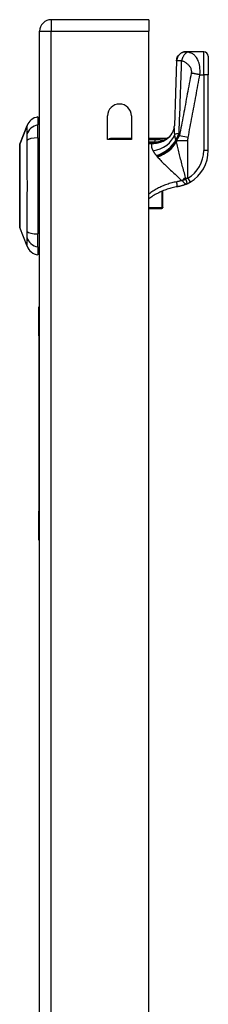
# Model space of a CAD drawing. Header units: inches. Extents: x 12 to 399, y 35 to 188.
# Tile 180 of 193: x 233.9 to 235.51, y 122.23 to 130.67. Entities that reach past the tile are written whole.
import ezdxf

# ---------------------------------------------------------------- set-up
doc = ezdxf.new("R2010")
doc.units = ezdxf.units.IN
doc.header["$MEASUREMENT"] = 0
doc.layers.add('Visible Edges(ANSI)', color=7, linetype='Continuous', lineweight=25)
doc.layers.add('Visible Tangent Edges(ANSI)', color=7, linetype='Continuous', lineweight=25)

msp = doc.modelspace()

# ---------------------------------------------------------------- linework, layer by layer
at = {"layer": 'Visible Edges(ANSI)'}
for p, q in [((235.0035, 130.6672), (234.1685, 130.6672)), ((235.0035, 130.6672), (235.0035, 130.5682)), ((234.0695, 98.8482), (234.0695, 130.5682)), ((235.0035, 98.9652), (235.0035, 130.5682)), ((235.3229, 130.3928), (235.3217, 130.3928)), ((235.475, 130.3928), (235.3229, 130.3928)), ((235.5143, 130.3534), (235.5143, 130.196)), ((235.5143, 129.5469), (235.5143, 130.196)), ((234.0537, 129.8338), (234.0537, 129.7657)), ((234.652, 129.6397), (234.652, 129.8432)), ((234.855, 129.8432), (234.855, 129.6397)), ((233.8992, 129.6001), (233.9613, 129.7598)), ((234.0695, 129.7944), (234.0537, 129.7944)), ((234.0537, 129.655), (234.0537, 129.7657)), ((234.0537, 129.655), (234.0537, 128.8314)), ((234.855, 129.6397), (234.652, 129.6397)), ((234.855, 129.6503), (234.6758, 129.6503)), ((235.1577, 129.6503), (235.0035, 129.6503)), ((235.135, 129.633), (235.1343, 129.6324)), ((235.1243, 129.0603), (235.1243, 129.2004)), ((235.0035, 129.0504), (235.1164, 129.0504)), ((235.1243, 129.0603), (235.1243, 129.0583)), ((233.9613, 128.7266), (233.8992, 128.8863)), ((234.0537, 128.7207), (234.0537, 128.8314)), ((234.0537, 128.7207), (234.0537, 128.6527)), ((234.0695, 128.692), (234.0537, 128.692)), ((234.0635, 127.9582), (234.0635, 128.2082)), ((234.0695, 128.2082), (234.0635, 128.2082)), ((234.0635, 127.9582), (234.0635, 126.4582)), ((234.0635, 126.2082), (234.0635, 126.4582)), ((234.0635, 126.2082), (234.0695, 126.2082))]:
    msp.add_line(p, q, dxfattribs=at)
at = {"layer": 'Visible Edges(ANSI)', "flags": 128}
for points in [[(235.2424, 130.3156), (235.2337, 130.0376), (235.2235, 129.7594)], [(235.2424, 130.3156), (235.2443, 130.3308), (235.249, 130.3453), (235.2565, 130.3587), (235.2664, 130.3703), (235.2783, 130.3799), (235.2919, 130.387), (235.3065, 130.3913), (235.3217, 130.3928)], [(235.1717, 129.6552), (235.184, 129.6672), (235.1953, 129.681), (235.205, 129.6961), (235.2125, 129.7114), (235.2178, 129.726), (235.2211, 129.7392), (235.2228, 129.7504), (235.2235, 129.7594)], [(235.1577, 129.6503), (235.1577, 129.6503), (235.1575, 129.6502), (235.1573, 129.6501), (235.1571, 129.6498), (235.1567, 129.6495), (235.1562, 129.6492), (235.1557, 129.6488), (235.1551, 129.6483), (235.1544, 129.6478), (235.1537, 129.6472), (235.1528, 129.6465), (235.1519, 129.6458), (235.1509, 129.645), (235.1499, 129.6442), (235.1487, 129.6433), (235.1475, 129.6424), (235.1462, 129.6414), (235.1448, 129.6403), (235.1434, 129.6392), (235.1419, 129.6381), (235.1403, 129.6369), (235.1386, 129.6356), (235.1368, 129.6343), (235.135, 129.633)], [(233.8989, 129.5983), (233.8989, 129.5979), (233.8989, 129.5966), (233.8988, 129.5945), (233.8988, 129.5915), (233.8988, 129.5877), (233.8988, 129.583), (233.8988, 129.5776), (233.8988, 129.5713), (233.8988, 129.5643), (233.8987, 129.5565), (233.8987, 129.5479), (233.8987, 129.5385), (233.8987, 129.5284), (233.8987, 129.5177), (233.8986, 129.5063), (233.8986, 129.4943), (233.8986, 129.4817), (233.8987, 129.4685), (233.8987, 129.4548), (233.8987, 129.4406), (233.8987, 129.4259), (233.8987, 129.4107), (233.8988, 129.395), (233.8988, 129.379), (233.8988, 129.3627), (233.8988, 129.3461), (233.8988, 129.3293), (233.8988, 129.3123), (233.8988, 129.2952), (233.8989, 129.2778), (233.8989, 129.2604), (233.8989, 129.2429), (233.8989, 129.2254), (233.8989, 129.208), (233.8988, 129.1907), (233.8988, 129.1736), (233.8988, 129.1566), (233.8988, 129.1398), (233.8988, 129.1231), (233.8988, 129.1068), (233.8988, 129.0908), (233.8987, 129.0752), (233.8987, 129.0601), (233.8987, 129.0454), (233.8987, 129.0312), (233.8987, 129.0175), (233.8986, 129.0043), (233.8986, 128.9917), (233.8986, 128.9798), (233.8987, 128.9685), (233.8987, 128.9578), (233.8987, 128.9478), (233.8987, 128.9385), (233.8987, 128.93), (233.8988, 128.9222), (233.8988, 128.9151), (233.8988, 128.9088), (233.8988, 128.9033), (233.8988, 128.8987), (233.8988, 128.8949), (233.8988, 128.8919), (233.8989, 128.8898), (233.8989, 128.8885), (233.8989, 128.8881)], [(235.1343, 129.6324), (235.134, 129.6323), (235.1338, 129.6321), (235.1336, 129.6319), (235.1333, 129.6318), (235.1331, 129.6316), (235.1328, 129.6314), (235.1325, 129.6312), (235.1322, 129.631), (235.1318, 129.6308), (235.1315, 129.6306), (235.1311, 129.6304), (235.1308, 129.6302), (235.1304, 129.63), (235.1301, 129.6298), (235.1297, 129.6296), (235.1293, 129.6294), (235.1289, 129.6292), (235.1286, 129.629), (235.1282, 129.6288), (235.1278, 129.6286), (235.1274, 129.6284), (235.1271, 129.6282), (235.1267, 129.628), (235.1263, 129.6278)], [(235.2497, 129.236), (235.2386, 129.2341), (235.2276, 129.2319), (235.2166, 129.2296), (235.2056, 129.227), (235.1947, 129.2242), (235.1839, 129.2212), (235.1731, 129.218), (235.1623, 129.2146), (235.1517, 129.2109), (235.1411, 129.207), (235.1306, 129.203), (235.1202, 129.1987), (235.1099, 129.1942), (235.0997, 129.1895), (235.0895, 129.1846), (235.0795, 129.1795), (235.0696, 129.1742), (235.0597, 129.1687), (235.05, 129.163), (235.0405, 129.1571), (235.031, 129.1511), (235.0217, 129.1449), (235.0125, 129.1384), (235.0035, 129.1318)], [(235.3308, 129.2607), (235.3276, 129.2592), (235.3244, 129.2578), (235.3211, 129.2564), (235.3178, 129.255), (235.3145, 129.2537), (235.3112, 129.2524), (235.3079, 129.2512), (235.3045, 129.25), (235.3012, 129.2488), (235.2978, 129.2477), (235.2944, 129.2466), (235.291, 129.2456), (235.2876, 129.2446), (235.2842, 129.2436), (235.2808, 129.2426), (235.2774, 129.2417), (235.2739, 129.2409), (235.2705, 129.2401), (235.267, 129.2393), (235.2636, 129.2385), (235.2601, 129.2378), (235.2566, 129.2372), (235.2532, 129.2366), (235.2497, 129.236)], [(235.3308, 129.2607), (235.332, 129.2612), (235.3332, 129.2618), (235.3344, 129.2623), (235.3356, 129.2629), (235.3368, 129.2635), (235.338, 129.2641), (235.3392, 129.2647), (235.3404, 129.2653), (235.3416, 129.2659), (235.3429, 129.2665), (235.3441, 129.2671), (235.3453, 129.2678), (235.3465, 129.2684), (235.3477, 129.269), (235.3489, 129.2697), (235.3501, 129.2703), (235.3513, 129.271), (235.3525, 129.2717), (235.3537, 129.2723), (235.3549, 129.273), (235.3561, 129.2737), (235.3573, 129.2744), (235.3584, 129.275), (235.3596, 129.2757)]]:
    msp.add_lwpolyline(points, dxfattribs=at)
at = {"layer": 'Visible Edges(ANSI)'}
for centre, radius, start, end in [((234.1685, 130.5682), 0.099, 90, 180), ((235.475, 130.3534), 0.0394, 0, 90), ((234.7535, 129.8432), 0.1015, 0, 180), ((234.0714, 129.717), 0.1181, 98.60095, 158.74949), ((234.0458, 129.7747), 0.0394, 53.1301, 78.46304), ((234.6758, 129.6307), 0.0197, 90, 152.63451), ((235.0648, 129.8239), 0.1969, 298.14624, 307.25047), ((233.9038, 129.5983), 0.00492, 158.74949, 179.79123), ((235.1994, 129.5469), 0.315, 300.58054, 0), ((235.1164, 129.0583), 0.00787, 270, 0), ((233.9038, 128.8881), 0.00492, 180.20877, 201.25051), ((234.0714, 128.7694), 0.1181, 201.25051, 261.39905), ((234.0458, 128.7117), 0.0394, 281.53696, 306.8699)]:
    msp.add_arc(centre, radius, start, end, dxfattribs=at)
at = {"layer": 'Visible Tangent Edges(ANSI)'}
for p, q in [((234.1685, 130.6672), (234.1685, 130.5682)), ((234.0695, 130.5682), (234.1685, 130.5682)), ((234.1685, 130.5682), (235.0035, 130.5682)), ((234.1685, 98.8482), (234.1685, 130.5682)), ((235.475, 130.196), (235.475, 130.3928)), ((235.4424, 130.196), (235.475, 130.196)), ((235.5143, 130.196), (235.475, 130.196)), ((235.475, 130.196), (235.475, 129.5469)), ((233.9613, 129.7598), (233.8992, 129.6001)), ((234.6758, 129.6503), (234.6758, 129.6397)), ((235.342, 129.6584), (235.2675, 129.6723)), ((235.0569, 129.6372), (235.0035, 129.6372)), ((235.0035, 129.6182), (235.0569, 129.6182)), ((235.0344, 129.6169), (235.0035, 129.6169)), ((235.0035, 129.6075), (235.0344, 129.6075)), ((235.0344, 129.6075), (235.0344, 129.6169)), ((235.0569, 129.6372), (235.0569, 129.6182)), ((235.1096, 129.621), (235.1078, 129.6258)), ((235.2391, 129.6375), (235.2366, 129.6375)), ((235.2391, 129.6261), (235.2391, 129.6375)), ((235.3396, 129.6293), (235.2416, 129.6293)), ((235.2416, 129.6293), (235.2416, 129.6202)), ((235.3396, 129.3096), (235.3396, 129.6293)), ((235.5143, 129.5469), (235.475, 129.5469)), ((235.3396, 129.3096), (235.3596, 129.2757)), ((235.1164, 129.1971), (235.1164, 129.0564)), ((235.1164, 129.0564), (235.0035, 129.0564)), ((235.1164, 129.0504), (235.1164, 129.0564)), ((234.0635, 127.9582), (234.0695, 127.9582)), ((234.0695, 126.4582), (234.0635, 126.4582))]:
    msp.add_line(p, q, dxfattribs=at)
at = {"layer": 'Visible Tangent Edges(ANSI)', "flags": 128}
for points in [[(235.2424, 130.3156), (235.2424, 130.3157), (235.2424, 130.3157), (235.2424, 130.3158), (235.2424, 130.3158), (235.2424, 130.3159), (235.2425, 130.3159), (235.2425, 130.316), (235.2426, 130.316), (235.2426, 130.3161), (235.2427, 130.3162), (235.2427, 130.3162), (235.2428, 130.3163), (235.2429, 130.3163), (235.243, 130.3164), (235.2431, 130.3164), (235.2432, 130.3165), (235.2433, 130.3165), (235.2434, 130.3166), (235.2435, 130.3166), (235.2436, 130.3167), (235.2438, 130.3167), (235.2439, 130.3168), (235.244, 130.3168), (235.2442, 130.3169)], [(235.3229, 130.3928), (235.3184, 130.3927), (235.3138, 130.3923), (235.3092, 130.3915), (235.3045, 130.3905), (235.2998, 130.3892), (235.2951, 130.3875), (235.2904, 130.3855), (235.2859, 130.3832), (235.2814, 130.3805), (235.2771, 130.3776), (235.273, 130.3743), (235.2691, 130.3708), (235.2654, 130.367), (235.262, 130.3629), (235.2588, 130.3587), (235.256, 130.3543), (235.2534, 130.3498), (235.2512, 130.3451), (235.2492, 130.3404), (235.2476, 130.3357), (235.2463, 130.3309), (235.2453, 130.3262), (235.2446, 130.3215), (235.2442, 130.3169)], [(235.2442, 130.3169), (235.2449, 130.3171), (235.2457, 130.3172), (235.2466, 130.3174), (235.2476, 130.3175), (235.2487, 130.3177), (235.2499, 130.3178), (235.2513, 130.3179), (235.2527, 130.3179), (235.2543, 130.318), (235.256, 130.318), (235.2578, 130.3181), (235.2597, 130.3181), (235.2616, 130.3181), (235.2634, 130.318), (235.2653, 130.318), (235.2672, 130.3179), (235.2692, 130.3179), (235.2713, 130.3178), (235.2735, 130.3177), (235.2758, 130.3177), (235.2781, 130.3176), (235.2805, 130.3175), (235.283, 130.3173), (235.2856, 130.3172)], [(235.2639, 129.69), (235.2649, 129.7162), (235.266, 129.7423), (235.267, 129.7684), (235.268, 129.7946), (235.269, 129.8207), (235.27, 129.8469), (235.271, 129.873), (235.2719, 129.8991), (235.2729, 129.9253), (235.2738, 129.9514), (235.2747, 129.9775), (235.2757, 130.0037), (235.2766, 130.0298), (235.2774, 130.0559), (235.2783, 130.0821), (235.2792, 130.1082), (235.28, 130.1343), (235.2809, 130.1605), (235.2817, 130.1866), (235.2825, 130.2127), (235.2833, 130.2389), (235.2841, 130.265), (235.2849, 130.2911), (235.2856, 130.3172)], [(235.3383, 130.3894), (235.3359, 130.3886), (235.3335, 130.3876), (235.3311, 130.3864), (235.3285, 130.3849), (235.326, 130.3832), (235.3234, 130.3813), (235.3208, 130.3791), (235.3182, 130.3767), (235.3156, 130.374), (235.313, 130.3711), (235.3105, 130.3681), (235.308, 130.3648), (235.3055, 130.3613), (235.3032, 130.3577), (235.3009, 130.354), (235.2988, 130.3501), (235.2967, 130.3461), (235.2947, 130.3421), (235.2929, 130.3379), (235.2912, 130.3338), (235.2896, 130.3296), (235.2881, 130.3255), (235.2868, 130.3213), (235.2856, 130.3172)], [(235.2856, 130.3172), (235.2909, 130.3153), (235.2962, 130.3131), (235.3013, 130.3107), (235.3064, 130.3082), (235.3113, 130.3054), (235.3161, 130.3024), (235.3209, 130.2993), (235.3255, 130.296), (235.33, 130.2925), (235.3344, 130.2888), (235.3387, 130.285), (235.3429, 130.2809), (235.3469, 130.2766), (235.3507, 130.2721), (235.3543, 130.2673), (235.3577, 130.2621), (235.3608, 130.2567), (235.3636, 130.2509), (235.3659, 130.2448), (235.3677, 130.2382), (235.3688, 130.2314), (235.3693, 130.2243), (235.369, 130.2171), (235.368, 130.2099)], [(235.3383, 130.3894), (235.3374, 130.3896), (235.3366, 130.3898), (235.3357, 130.39), (235.3349, 130.3902), (235.3341, 130.3903), (235.3334, 130.3905), (235.3326, 130.3907), (235.3319, 130.3909), (235.3312, 130.3911), (235.3305, 130.3912), (235.3298, 130.3914), (235.3291, 130.3916), (235.3284, 130.3918), (235.3277, 130.3919), (235.3271, 130.3921), (235.3265, 130.3922), (235.3259, 130.3924), (235.3254, 130.3925), (235.3249, 130.3926), (235.3244, 130.3927), (235.324, 130.3927), (235.3236, 130.3928), (235.3232, 130.3928), (235.3229, 130.3928)], [(235.4424, 130.196), (235.4433, 130.214), (235.4432, 130.2318), (235.4423, 130.249), (235.4405, 130.2652), (235.4381, 130.2802), (235.435, 130.2938), (235.4314, 130.306), (235.4274, 130.317), (235.423, 130.3267), (235.4183, 130.3353), (235.4134, 130.3429), (235.4083, 130.3497), (235.403, 130.3556), (235.3976, 130.3609), (235.392, 130.3656), (235.3863, 130.3697), (235.3806, 130.3734), (235.3747, 130.3767), (235.3688, 130.3796), (235.3628, 130.3821), (235.3567, 130.3843), (235.3506, 130.3863), (235.3444, 130.388), (235.3383, 130.3894)], [(235.368, 130.2099), (235.3638, 130.1876), (235.3596, 130.1651), (235.3554, 130.1427), (235.3512, 130.1203), (235.347, 130.0979), (235.3428, 130.0755), (235.3386, 130.0531), (235.3344, 130.0307), (235.3303, 130.0083), (235.3261, 129.9859), (235.3219, 129.9635), (235.3177, 129.9412), (235.3135, 129.9188), (235.3093, 129.8964), (235.3052, 129.874), (235.301, 129.8516), (235.2968, 129.8292), (235.2926, 129.8068), (235.2884, 129.7844), (235.2842, 129.762), (235.28, 129.7396), (235.2759, 129.7172), (235.2717, 129.6948), (235.2675, 129.6723)], [(235.342, 129.6584), (235.3462, 129.6808), (235.3504, 129.7033), (235.3546, 129.7257), (235.3588, 129.7481), (235.363, 129.7705), (235.3671, 129.7929), (235.3713, 129.8152), (235.3755, 129.8376), (235.3797, 129.86), (235.3839, 129.8824), (235.3881, 129.9048), (235.3923, 129.9272), (235.3964, 129.9496), (235.4006, 129.972), (235.4048, 129.9944), (235.409, 130.0168), (235.4132, 130.0392), (235.4174, 130.0616), (235.4216, 130.084), (235.4257, 130.1064), (235.4299, 130.1287), (235.4341, 130.1512), (235.4383, 130.1736), (235.4424, 130.196)], [(235.4424, 130.196), (235.4391, 130.1965), (235.4358, 130.1971), (235.4325, 130.1977), (235.4291, 130.1983), (235.4258, 130.1989), (235.4224, 130.1995), (235.4191, 130.2001), (235.4158, 130.2007), (235.4125, 130.2013), (235.4092, 130.2019), (235.406, 130.2025), (235.4028, 130.2031), (235.3996, 130.2037), (235.3965, 130.2043), (235.3934, 130.2049), (235.3903, 130.2055), (235.3873, 130.2061), (235.3843, 130.2066), (235.3815, 130.2072), (235.3786, 130.2077), (235.3759, 130.2083), (235.3732, 130.2088), (235.3705, 130.2094), (235.368, 130.2099)], [(233.9613, 129.7598), (233.9613, 129.7596), (233.9613, 129.7592), (233.9612, 129.7586), (233.9612, 129.7576), (233.9612, 129.7564), (233.9611, 129.7549), (233.961, 129.7531), (233.961, 129.7511), (233.9609, 129.7488), (233.9608, 129.7463), (233.9607, 129.7435), (233.9607, 129.7404), (233.9606, 129.7371), (233.9605, 129.7336), (233.9604, 129.7298), (233.9603, 129.7258), (233.9602, 129.7216), (233.9602, 129.7171), (233.9601, 129.7124), (233.96, 129.7074), (233.96, 129.7023), (233.9599, 129.6969), (233.9599, 129.6914), (233.9598, 129.6831)], [(235.2266, 129.685), (235.2263, 129.6885), (235.226, 129.6919), (235.2257, 129.6954), (235.2254, 129.6987), (235.2252, 129.7021), (235.2249, 129.7054), (235.2247, 129.7087), (235.2245, 129.712), (235.2243, 129.7152), (235.2241, 129.7184), (235.2239, 129.7216), (235.2238, 129.7247), (235.2237, 129.7278), (235.2236, 129.7309), (235.2235, 129.7339), (235.2234, 129.7369), (235.2233, 129.7399), (235.2233, 129.7428), (235.2233, 129.7457), (235.2233, 129.7485), (235.2233, 129.7513), (235.2234, 129.754), (235.2234, 129.7568), (235.2235, 129.7594)], [(233.9598, 129.6831), (233.9598, 129.6818), (233.9598, 129.6804), (233.9598, 129.6788), (233.9599, 129.6773), (233.9599, 129.6756), (233.9599, 129.6739), (233.9599, 129.6721), (233.9599, 129.6702), (233.9599, 129.6682), (233.9599, 129.6662), (233.9599, 129.6642), (233.9599, 129.662), (233.9599, 129.6598), (233.9599, 129.6575), (233.9599, 129.6552), (233.9599, 129.6528), (233.9599, 129.6504), (233.9599, 129.6478), (233.9599, 129.6453), (233.9599, 129.6427), (233.9598, 129.64), (233.9598, 129.6373), (233.9598, 129.6346), (233.9598, 129.6318)], [(235.2366, 129.6375), (235.2361, 129.6393), (235.2355, 129.6411), (235.235, 129.643), (235.2344, 129.6449), (235.2339, 129.6467), (235.2334, 129.6486), (235.2329, 129.6505), (235.2325, 129.6525), (235.232, 129.6544), (235.2315, 129.6564), (235.2311, 129.6583), (235.2307, 129.6603), (235.2303, 129.6623), (235.2299, 129.6643), (235.2295, 129.6664), (235.2291, 129.6684), (235.2288, 129.6704), (235.2284, 129.6725), (235.2281, 129.6746), (235.2278, 129.6766), (235.2275, 129.6787), (235.2272, 129.6808), (235.2269, 129.6829), (235.2266, 129.685)], [(235.2391, 129.6375), (235.24, 129.6398), (235.241, 129.6422), (235.2419, 129.6445), (235.2429, 129.6468), (235.2438, 129.6491), (235.2448, 129.6513), (235.2458, 129.6536), (235.2468, 129.6558), (235.2479, 129.658), (235.2489, 129.6603), (235.2499, 129.6625), (235.2509, 129.6646), (235.252, 129.6668), (235.253, 129.669), (235.2541, 129.6711), (235.2552, 129.6733), (235.2562, 129.6754), (235.2573, 129.6775), (235.2584, 129.6796), (235.2595, 129.6817), (235.2606, 129.6838), (235.2617, 129.6859), (235.2628, 129.688), (235.2639, 129.69)], [(235.2675, 129.6723), (235.2659, 129.6705), (235.2645, 129.6687), (235.2631, 129.6669), (235.2617, 129.6651), (235.2604, 129.6633), (235.2591, 129.6615), (235.2578, 129.6597), (235.2566, 129.6579), (235.2554, 129.6561), (235.2543, 129.6543), (235.2532, 129.6526), (235.2521, 129.6508), (235.2511, 129.649), (235.2501, 129.6472), (235.2491, 129.6454), (235.2482, 129.6436), (235.2473, 129.6418), (235.2464, 129.6401), (235.2455, 129.6383), (235.2447, 129.6365), (235.2439, 129.6347), (235.2431, 129.6329), (235.2424, 129.6311), (235.2416, 129.6293)], [(235.3396, 129.6293), (235.3396, 129.6305), (235.3396, 129.6318), (235.3396, 129.633), (235.3396, 129.6342), (235.3397, 129.6354), (235.3397, 129.6366), (235.3398, 129.6378), (235.3398, 129.639), (235.3399, 129.6402), (235.34, 129.6414), (235.34, 129.6426), (235.3401, 129.6438), (235.3402, 129.6451), (235.3403, 129.6463), (235.3405, 129.6475), (235.3406, 129.6487), (235.3407, 129.6499), (235.3409, 129.6511), (235.341, 129.6523), (235.3412, 129.6535), (235.3414, 129.6547), (235.3416, 129.656), (235.3418, 129.6572), (235.342, 129.6584)], [(233.8988, 129.5178), (233.8988, 129.5243), (233.8989, 129.5305), (233.8989, 129.5365), (233.8989, 129.5423), (233.8989, 129.5478), (233.8989, 129.553), (233.899, 129.558), (233.899, 129.5627), (233.899, 129.5672), (233.899, 129.5713), (233.899, 129.5752), (233.8991, 129.5789), (233.8991, 129.5822), (233.8991, 129.5853), (233.8991, 129.5881), (233.8991, 129.5906), (233.8991, 129.5928), (233.8992, 129.5947), (233.8992, 129.5964), (233.8992, 129.5977), (233.8992, 129.5987), (233.8992, 129.5995), (233.8992, 129.5999), (233.8992, 129.6001)], [(233.9598, 129.6318), (233.9599, 129.5982), (233.96, 129.5672), (233.9602, 129.5358), (233.9603, 129.504), (233.9605, 129.472), (233.9607, 129.4398), (233.9608, 129.4073), (233.961, 129.3747), (233.9611, 129.3419), (233.9612, 129.309), (233.9613, 129.276), (233.9613, 129.243), (233.9613, 129.21), (233.9612, 129.177), (233.9611, 129.1441), (233.961, 129.1114), (233.9608, 129.0788), (233.9607, 129.0463), (233.9605, 129.0141), (233.9603, 128.9822), (233.9602, 128.9506), (233.96, 128.9192), (233.9599, 128.8882), (233.9598, 128.8546)], [(235.0344, 129.6075), (235.0329, 129.6058), (235.0315, 129.6039), (235.0303, 129.602), (235.0293, 129.6), (235.0285, 129.5979), (235.0278, 129.5957), (235.0273, 129.5935), (235.027, 129.5912), (235.0268, 129.5888), (235.0268, 129.5864), (235.0269, 129.5838), (235.0272, 129.5812), (235.0276, 129.5786), (235.0281, 129.5759), (235.0288, 129.5731), (235.0296, 129.5702), (235.0306, 129.5673), (235.0316, 129.5643), (235.0328, 129.5612), (235.0341, 129.5581), (235.0355, 129.555), (235.037, 129.5517), (235.0385, 129.5485), (235.0402, 129.5451)], [(235.0344, 129.6075), (235.0376, 129.6075), (235.0408, 129.6076), (235.044, 129.6077), (235.0472, 129.6079), (235.0504, 129.6081), (235.0536, 129.6084), (235.0568, 129.6087), (235.06, 129.609), (235.0632, 129.6094), (235.0664, 129.6099), (235.0695, 129.6104), (235.0727, 129.611), (235.0758, 129.6116), (235.0789, 129.6122), (235.0821, 129.6129), (235.0852, 129.6136), (235.0883, 129.6144), (235.0913, 129.6152), (235.0944, 129.6161), (235.0975, 129.617), (235.1005, 129.6179), (235.1035, 129.6189), (235.1066, 129.6199), (235.1096, 129.621)], [(235.0569, 129.6182), (235.0559, 129.6181), (235.055, 129.618), (235.0541, 129.6179), (235.0531, 129.6178), (235.0522, 129.6177), (235.0513, 129.6176), (235.0503, 129.6175), (235.0494, 129.6175), (235.0485, 129.6174), (235.0475, 129.6173), (235.0466, 129.6173), (235.0457, 129.6172), (235.0447, 129.6171), (235.0438, 129.6171), (235.0428, 129.617), (235.0419, 129.617), (235.041, 129.617), (235.04, 129.6169), (235.0391, 129.6169), (235.0382, 129.6169), (235.0372, 129.6169), (235.0363, 129.6169), (235.0354, 129.6169), (235.0344, 129.6169)], [(235.1109, 129.6362), (235.1087, 129.6363), (235.1065, 129.6365), (235.1043, 129.6366), (235.102, 129.6367), (235.0998, 129.6367), (235.0975, 129.6368), (235.0953, 129.6369), (235.093, 129.6369), (235.0908, 129.637), (235.0885, 129.637), (235.0862, 129.637), (235.084, 129.6371), (235.0817, 129.6371), (235.0795, 129.6371), (235.0772, 129.6371), (235.0749, 129.6372), (235.0727, 129.6372), (235.0704, 129.6372), (235.0682, 129.6372), (235.0659, 129.6372), (235.0636, 129.6372), (235.0614, 129.6372), (235.0591, 129.6372), (235.0569, 129.6372)], [(235.0569, 129.6182), (235.0591, 129.6184), (235.0613, 129.6186), (235.0635, 129.6188), (235.0658, 129.619), (235.068, 129.6192), (235.0702, 129.6195), (235.0724, 129.6198), (235.0745, 129.6201), (235.0767, 129.6204), (235.0789, 129.6207), (235.081, 129.621), (235.0832, 129.6213), (235.0853, 129.6216), (235.0874, 129.622), (235.0895, 129.6224), (235.0916, 129.6227), (235.0937, 129.6231), (235.0958, 129.6235), (235.0978, 129.6239), (235.0998, 129.6243), (235.1019, 129.6246), (235.1039, 129.625), (235.1058, 129.6254), (235.1078, 129.6258)], [(235.1078, 129.6258), (235.1092, 129.6261), (235.1105, 129.6264), (235.1119, 129.6267), (235.1132, 129.627), (235.1146, 129.6272), (235.1159, 129.6275), (235.1171, 129.6278), (235.1184, 129.628), (235.1196, 129.6283), (235.1208, 129.6285), (235.1219, 129.6287), (235.1229, 129.6289), (235.124, 129.629), (235.1249, 129.6292), (235.1257, 129.6293), (235.1265, 129.6293), (235.1271, 129.6293), (235.1275, 129.6293), (235.1278, 129.6292), (235.1278, 129.629), (235.1277, 129.6288), (235.1274, 129.6285), (235.1269, 129.6282), (235.1263, 129.6278)], [(235.1096, 129.621), (235.1103, 129.6212), (235.111, 129.6215), (235.1117, 129.6218), (235.1124, 129.622), (235.1131, 129.6223), (235.1138, 129.6226), (235.1145, 129.6228), (235.1152, 129.6231), (235.1159, 129.6234), (235.1166, 129.6237), (235.1173, 129.6239), (235.118, 129.6242), (235.1187, 129.6245), (235.1194, 129.6248), (235.1201, 129.6251), (235.1208, 129.6254), (235.1215, 129.6257), (235.1222, 129.626), (235.1229, 129.6263), (235.1235, 129.6266), (235.1242, 129.6269), (235.1249, 129.6272), (235.1256, 129.6275), (235.1263, 129.6278)], [(235.1343, 129.6324), (235.1337, 129.6327), (235.133, 129.633), (235.1322, 129.6333), (235.1314, 129.6335), (235.1306, 129.6338), (235.1297, 129.634), (235.1288, 129.6342), (235.1279, 129.6344), (235.1269, 129.6345), (235.1259, 129.6347), (235.1249, 129.6349), (235.1239, 129.635), (235.1229, 129.6352), (235.1218, 129.6353), (235.1208, 129.6354), (235.1197, 129.6355), (235.1186, 129.6356), (235.1175, 129.6357), (235.1164, 129.6358), (235.1153, 129.6359), (235.1142, 129.636), (235.1131, 129.6361), (235.112, 129.6362), (235.1109, 129.6362)], [(235.2391, 129.6261), (235.239, 129.6265), (235.2389, 129.627), (235.2388, 129.6275), (235.2387, 129.628), (235.2386, 129.6284), (235.2385, 129.6289), (235.2384, 129.6294), (235.2383, 129.6299), (235.2382, 129.6304), (235.2381, 129.6308), (235.2379, 129.6313), (235.2378, 129.6318), (235.2377, 129.6323), (235.2376, 129.6327), (235.2375, 129.6332), (235.2374, 129.6337), (235.2373, 129.6342), (235.2372, 129.6347), (235.2371, 129.6351), (235.237, 129.6356), (235.2369, 129.6361), (235.2368, 129.6365), (235.2367, 129.637), (235.2366, 129.6375)], [(235.2416, 129.6202), (235.2415, 129.6204), (235.2414, 129.6207), (235.2413, 129.6209), (235.2412, 129.6212), (235.2411, 129.6214), (235.241, 129.6217), (235.2409, 129.6219), (235.2408, 129.6222), (235.2407, 129.6224), (235.2406, 129.6226), (235.2405, 129.6229), (235.2404, 129.6231), (235.2403, 129.6234), (235.2401, 129.6236), (235.24, 129.6239), (235.2399, 129.6241), (235.2398, 129.6244), (235.2397, 129.6246), (235.2396, 129.6248), (235.2395, 129.6251), (235.2394, 129.6253), (235.2393, 129.6256), (235.2392, 129.6258), (235.2391, 129.6261)], [(235.3199, 129.3147), (235.3162, 129.328), (235.3126, 129.3413), (235.309, 129.3545), (235.3053, 129.3678), (235.3018, 129.3811), (235.2982, 129.3943), (235.2946, 129.4075), (235.2911, 129.4206), (235.2876, 129.4337), (235.2842, 129.4468), (235.2807, 129.4597), (235.2774, 129.4727), (235.274, 129.4855), (235.2708, 129.4982), (235.2675, 129.5109), (235.2644, 129.5235), (235.2613, 129.5359), (235.2582, 129.5483), (235.2553, 129.5606), (235.2524, 129.5728), (235.2495, 129.5849), (235.2468, 129.5968), (235.2442, 129.6086), (235.2416, 129.6202)], [(233.8988, 129.4708), (233.8988, 129.4729), (233.8988, 129.475), (233.8988, 129.4771), (233.8988, 129.4792), (233.8988, 129.4812), (233.8988, 129.4833), (233.8988, 129.4853), (233.8988, 129.4874), (233.8988, 129.4894), (233.8988, 129.4914), (233.8988, 129.4934), (233.8988, 129.4953), (233.8988, 129.4973), (233.8988, 129.4992), (233.8988, 129.5012), (233.8988, 129.5031), (233.8988, 129.505), (233.8988, 129.5068), (233.8988, 129.5087), (233.8988, 129.5106), (233.8988, 129.5124), (233.8988, 129.5142), (233.8988, 129.516), (233.8988, 129.5178)], [(233.8988, 129.0156), (233.8989, 129.0318), (233.8989, 129.0487), (233.8989, 129.0663), (233.899, 129.0844), (233.899, 129.1031), (233.8991, 129.1223), (233.8991, 129.1418), (233.8991, 129.1616), (233.8992, 129.1817), (233.8992, 129.202), (233.8992, 129.2225), (233.8992, 129.2432), (233.8992, 129.2638), (233.8992, 129.2844), (233.8992, 129.3048), (233.8991, 129.3249), (233.8991, 129.3448), (233.8991, 129.3644), (233.899, 129.3835), (233.899, 129.4022), (233.8989, 129.4203), (233.8989, 129.4378), (233.8989, 129.4547), (233.8988, 129.4708)], [(235.0402, 129.5451), (235.0411, 129.5435), (235.0419, 129.5419), (235.0428, 129.5403), (235.0438, 129.5386), (235.0447, 129.537), (235.0457, 129.5353), (235.0467, 129.5336), (235.0478, 129.5319), (235.0488, 129.5302), (235.0499, 129.5285), (235.0511, 129.5268), (235.0522, 129.5251), (235.0534, 129.5234), (235.0546, 129.5216), (235.0559, 129.5199), (235.0571, 129.5181), (235.0584, 129.5164), (235.0598, 129.5146), (235.0611, 129.5128), (235.0625, 129.511), (235.064, 129.5092), (235.0654, 129.5074), (235.0669, 129.5056), (235.0684, 129.5038)], [(235.0684, 129.5038), (235.0687, 129.5035), (235.069, 129.5032), (235.0692, 129.5029), (235.0695, 129.5026), (235.0698, 129.5023), (235.07, 129.502), (235.0703, 129.5016), (235.0706, 129.5013), (235.0709, 129.501), (235.0711, 129.5007), (235.0714, 129.5004), (235.0717, 129.5001), (235.0719, 129.4998), (235.0722, 129.4994), (235.0725, 129.4991), (235.0728, 129.4988), (235.073, 129.4985), (235.0733, 129.4982), (235.0736, 129.4979), (235.0739, 129.4975), (235.0741, 129.4972), (235.0744, 129.4969), (235.0747, 129.4966), (235.075, 129.4963)], [(235.075, 129.4963), (235.0751, 129.4961), (235.0753, 129.496), (235.0754, 129.4958), (235.0755, 129.4956), (235.0757, 129.4955), (235.0758, 129.4953), (235.076, 129.4951), (235.0761, 129.495), (235.0762, 129.4948), (235.0764, 129.4947), (235.0765, 129.4945), (235.0767, 129.4943), (235.0768, 129.4942), (235.077, 129.494), (235.0771, 129.4939), (235.0772, 129.4937), (235.0774, 129.4935), (235.0775, 129.4934), (235.0777, 129.4932), (235.0778, 129.4931), (235.0779, 129.4929), (235.0781, 129.4927), (235.0782, 129.4926), (235.0784, 129.4924)], [(235.0784, 129.4924), (235.0851, 129.4847), (235.0922, 129.4769), (235.0995, 129.4691), (235.107, 129.4611), (235.1147, 129.453), (235.1227, 129.4449), (235.1308, 129.4367), (235.139, 129.4285), (235.1475, 129.4202), (235.1561, 129.4118), (235.1648, 129.4034), (235.1737, 129.3949), (235.1826, 129.3863), (235.1918, 129.3778), (235.201, 129.3691), (235.2103, 129.3605), (235.2197, 129.3518), (235.2291, 129.3431), (235.2387, 129.3343), (235.2483, 129.3256), (235.2579, 129.3168), (235.2676, 129.308), (235.2773, 129.2992), (235.287, 129.2905)], [(235.3224, 129.3032), (235.3223, 129.3037), (235.3222, 129.3042), (235.3221, 129.3047), (235.322, 129.3052), (235.3219, 129.3057), (235.3219, 129.3062), (235.3218, 129.3067), (235.3217, 129.3072), (235.3216, 129.3077), (235.3215, 129.3082), (235.3214, 129.3087), (235.3213, 129.3091), (235.3211, 129.3096), (235.321, 129.3101), (235.3209, 129.3106), (235.3208, 129.311), (235.3207, 129.3115), (235.3206, 129.312), (235.3205, 129.3124), (235.3204, 129.3129), (235.3202, 129.3133), (235.3201, 129.3138), (235.32, 129.3142), (235.3199, 129.3147)], [(235.3396, 129.3096), (235.3389, 129.3094), (235.3382, 129.3091), (235.3375, 129.3088), (235.3368, 129.3085), (235.3361, 129.3083), (235.3353, 129.308), (235.3346, 129.3077), (235.3339, 129.3074), (235.3332, 129.3072), (235.3325, 129.3069), (235.3318, 129.3066), (235.331, 129.3064), (235.3303, 129.3061), (235.3296, 129.3058), (235.3289, 129.3056), (235.3282, 129.3053), (235.3274, 129.305), (235.3267, 129.3048), (235.326, 129.3045), (235.3253, 129.3043), (235.3246, 129.304), (235.3238, 129.3037), (235.3231, 129.3035), (235.3224, 129.3032)], [(235.3308, 129.2607), (235.3316, 129.2611), (235.3322, 129.2617), (235.3326, 129.2624), (235.3329, 129.2632), (235.333, 129.2642), (235.333, 129.2653), (235.3329, 129.2665), (235.3327, 129.2678), (235.3324, 129.2693), (235.3321, 129.271), (235.3317, 129.2727), (235.3312, 129.2746), (235.3306, 129.2766), (235.33, 129.2787), (235.3294, 129.2808), (235.3287, 129.2831), (235.328, 129.2855), (235.3272, 129.2879), (235.3264, 129.2904), (235.3256, 129.2929), (235.3248, 129.2954), (235.324, 129.298), (235.3232, 129.3006), (235.3224, 129.3032)], [(235.2434, 129.2785), (235.2327, 129.2764), (235.2221, 129.2742), (235.2115, 129.2717), (235.2009, 129.269), (235.1904, 129.2661), (235.1799, 129.263), (235.1695, 129.2597), (235.1591, 129.2562), (235.1488, 129.2525), (235.1385, 129.2486), (235.1283, 129.2444), (235.1182, 129.2401), (235.1082, 129.2356), (235.0982, 129.2308), (235.0883, 129.2259), (235.0785, 129.2207), (235.0688, 129.2154), (235.0591, 129.2099), (235.0496, 129.2042), (235.0402, 129.1983), (235.0308, 129.1922), (235.0216, 129.1859), (235.0125, 129.1795), (235.0035, 129.1728)], [(235.287, 129.2905), (235.2852, 129.2898), (235.2835, 129.2892), (235.2817, 129.2885), (235.2799, 129.2879), (235.2781, 129.2873), (235.2763, 129.2867), (235.2745, 129.2861), (235.2727, 129.2856), (235.2709, 129.285), (235.2691, 129.2845), (235.2673, 129.284), (235.2654, 129.2835), (235.2636, 129.283), (235.2618, 129.2825), (235.26, 129.282), (235.2581, 129.2816), (235.2563, 129.2811), (235.2545, 129.2807), (235.2526, 129.2803), (235.2508, 129.2799), (235.2489, 129.2795), (235.2471, 129.2792), (235.2453, 129.2788), (235.2434, 129.2785)], [(235.2497, 129.236), (235.2497, 129.2361), (235.2497, 129.2363), (235.2497, 129.2367), (235.2496, 129.2373), (235.2495, 129.2381), (235.2494, 129.239), (235.2493, 129.2402), (235.2491, 129.2415), (235.2489, 129.2431), (235.2486, 129.2448), (235.2484, 129.2467), (235.2481, 129.2487), (235.2477, 129.2509), (235.2474, 129.2532), (235.247, 129.2556), (235.2466, 129.2581), (235.2462, 129.2606), (235.2458, 129.2632), (235.2454, 129.2658), (235.245, 129.2684), (235.2446, 129.271), (235.2442, 129.2736), (235.2438, 129.276), (235.2434, 129.2785)], [(235.287, 129.2905), (235.2872, 129.2904), (235.2874, 129.2904), (235.2875, 129.2904), (235.2877, 129.2903), (235.2879, 129.2903), (235.288, 129.2902), (235.2882, 129.2902), (235.2883, 129.2901), (235.2885, 129.2901), (235.2886, 129.29), (235.2887, 129.29), (235.2889, 129.2899), (235.289, 129.2899), (235.2891, 129.2898), (235.2892, 129.2898), (235.2893, 129.2897), (235.2894, 129.2897), (235.2895, 129.2896), (235.2896, 129.2895), (235.2897, 129.2895), (235.2898, 129.2894), (235.2899, 129.2893), (235.2899, 129.2893), (235.29, 129.2892)], [(235.29, 129.2892), (235.2919, 129.287), (235.2938, 129.2848), (235.2956, 129.2826), (235.2975, 129.2805), (235.2994, 129.2784), (235.3013, 129.2764), (235.3031, 129.2744), (235.3049, 129.2726), (235.3068, 129.2708), (235.3085, 129.2691), (235.3103, 129.2675), (235.3121, 129.266), (235.3138, 129.2647), (235.3155, 129.2635), (235.3171, 129.2624), (235.3187, 129.2615), (235.3203, 129.2608), (235.3219, 129.2602), (235.3234, 129.2598), (235.3249, 129.2596), (235.3264, 129.2596), (235.3279, 129.2597), (235.3293, 129.2601), (235.3308, 129.2607)], [(233.8988, 128.9686), (233.8988, 128.9704), (233.8988, 128.9722), (233.8988, 128.974), (233.8988, 128.9758), (233.8988, 128.9777), (233.8988, 128.9795), (233.8988, 128.9814), (233.8988, 128.9833), (233.8988, 128.9852), (233.8988, 128.9871), (233.8988, 128.9891), (233.8988, 128.991), (233.8988, 128.993), (233.8988, 128.995), (233.8988, 128.997), (233.8988, 128.999), (233.8988, 129.001), (233.8988, 129.0031), (233.8988, 129.0051), (233.8988, 129.0072), (233.8988, 129.0093), (233.8988, 129.0114), (233.8988, 129.0135), (233.8988, 129.0156)], [(233.8992, 128.8863), (233.8992, 128.8865), (233.8992, 128.8869), (233.8992, 128.8877), (233.8992, 128.8887), (233.8992, 128.89), (233.8992, 128.8917), (233.8991, 128.8936), (233.8991, 128.8958), (233.8991, 128.8984), (233.8991, 128.9012), (233.8991, 128.9043), (233.8991, 128.9076), (233.899, 128.9113), (233.899, 128.9152), (233.899, 128.9194), (233.899, 128.9239), (233.899, 128.9286), (233.8989, 128.9336), (233.8989, 128.9388), (233.8989, 128.9443), (233.8989, 128.95), (233.8989, 128.956), (233.8988, 128.9622), (233.8988, 128.9686)], [(233.9598, 128.8546), (233.9598, 128.8518), (233.9598, 128.8491), (233.9598, 128.8464), (233.9599, 128.8438), (233.9599, 128.8412), (233.9599, 128.8386), (233.9599, 128.8361), (233.9599, 128.8337), (233.9599, 128.8313), (233.9599, 128.829), (233.9599, 128.8267), (233.9599, 128.8245), (233.9599, 128.8224), (233.9599, 128.8203), (233.9599, 128.8183), (233.9599, 128.8163), (233.9599, 128.8144), (233.9599, 128.8126), (233.9599, 128.8109), (233.9599, 128.8092), (233.9598, 128.8076), (233.9598, 128.8061), (233.9598, 128.8046), (233.9598, 128.8033)], [(233.9598, 128.8033), (233.9599, 128.795), (233.9599, 128.7895), (233.96, 128.7841), (233.96, 128.779), (233.9601, 128.774), (233.9602, 128.7693), (233.9602, 128.7649), (233.9603, 128.7606), (233.9604, 128.7566), (233.9605, 128.7528), (233.9606, 128.7493), (233.9607, 128.746), (233.9607, 128.7429), (233.9608, 128.7401), (233.9609, 128.7376), (233.961, 128.7353), (233.961, 128.7333), (233.9611, 128.7315), (233.9612, 128.73), (233.9612, 128.7288), (233.9612, 128.7279), (233.9613, 128.7272), (233.9613, 128.7268), (233.9613, 128.7266)]]:
    msp.add_lwpolyline(points, dxfattribs=at)
at = {"layer": 'Visible Tangent Edges(ANSI)'}
for centre, radius, start, end in [((233.9038, 129.5983), 0.00492, 158.74949, 179.79123), ((235.1994, 129.5469), 0.2756, 300.58054, 0)]:
    msp.add_arc(centre, radius, start, end, dxfattribs=at)
for centre, major_axis, ratio, start_param, end_param in [((234.0737, 129.6555), (-0.117, -0.0158), 0.948273, 4.754759, 5.892029), ((234.0737, 129.6175), (-0.118, 0.0053), 0.314585, 4.896593, 6.033863), ((235.0402, 129.7), (0.1863, 0.0635), 0.76978, 4.456044, 5.771273), ((235.0427, 129.8039), (0.129, -0.1487), 0.924855, 5.892344, 6.283185), ((235.3384, 129.6761), (-0.118, 0.0048), 0.119705, 5.400993, 5.962795), ((235.6347, 133.168), (-0.2797, -3.6726), 0.09119, 5.963131, 5.978489), ((235.0684, 129.6375), (-0.1716, -0.0965), 0.627605, 1.231527, 2.411005), ((235.075, 129.6261), (0.1702, 0.0989), 0.604176, 4.374903, 5.517504), ((235.0784, 129.6202), (0.1707, 0.0981), 0.594817, 4.382906, 5.514832), ((235.1109, 129.6173), (0.0011, 0.0197), 0.203793, 0.278045, 1.130973), ((235.7341, 133.1495), (-0.3833, -3.6723), 0.123492, 5.999185, 6.006887), ((235.287, 129.3147), (0.1588, 0.1164), 0.099559, 4.639553, 4.847409), ((235.2937, 129.3032), (0.1808, 0.0778), 0.058123, 4.666855, 4.846581), ((235.1164, 129.0603), (0.00787, 0), 0.489583, 4.712389, 6.283185), ((234.0737, 128.8689), (-0.118, -0.0053), 0.314585, 0.249322, 1.386592), ((234.0737, 128.8309), (-0.117, 0.0158), 0.948273, 0.391156, 1.528426)]:
    msp.add_ellipse(centre, major_axis=major_axis, ratio=ratio, start_param=start_param, end_param=end_param, dxfattribs=at)

doc.saveas('drawing.dxf')
